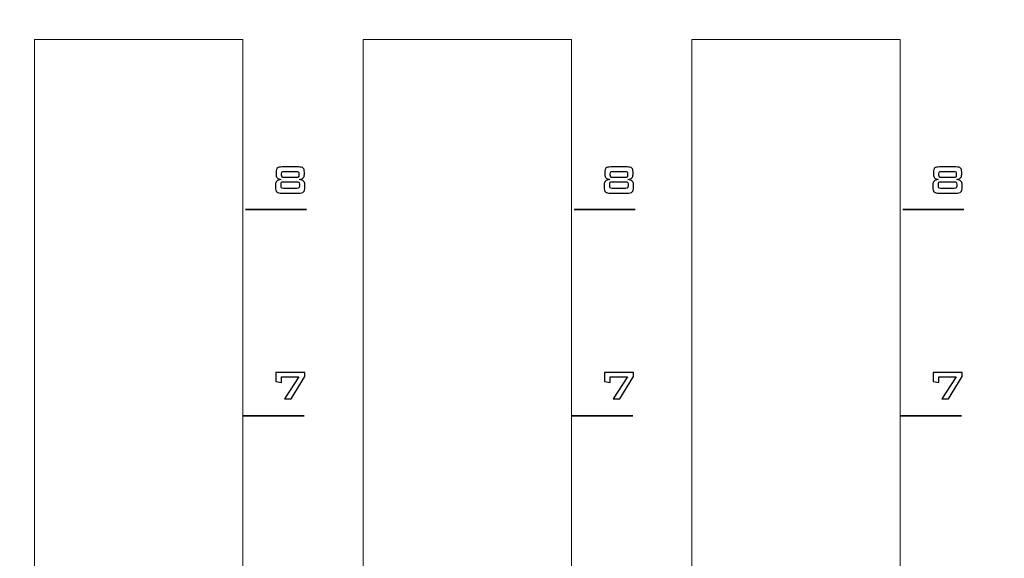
# Model space of a CAD drawing. Header units: millimetres. Extents: x 94562 to 148959, y -25377 to 3008.
# Tile 34 of 187: x 99164 to 99233, y -21943 to -21905. Entities that reach past the tile are written whole.
import ezdxf

# ---------------------------------------------------------------- set-up
doc = ezdxf.new("R2010")
doc.units = ezdxf.units.MM
doc.layers.add('tt_symbole', color=40, linetype='Continuous')

msp = doc.modelspace()

# ---------------------------------------------------------------- linework, layer by layer
at = {"layer": 'tt_symbole', "lineweight": 5}
for points, knots in [([(98937.302, -21884.08), (98937.302, -21884.08), (98939.302, -21882.08), (98939.302, -21882.08), (98939.302, -21882.08), (98939.302, -21882.08), (98955.802, -21882.08), (98955.802, -21882.08), (98955.802, -21882.08), (98955.802, -21882.08), (98955.802, -21881.705), (98955.802, -21881.705), (98955.802, -21881.705), (98955.802, -21880.261), (98956.984, -21879.08), (98958.427, -21879.08), (98958.427, -21879.08), (98958.427, -21879.08), (99398.177, -21879.08), (99398.177, -21879.08), (99398.177, -21879.08), (99399.621, -21879.08), (99400.802, -21880.261), (99400.802, -21881.705), (99400.802, -21881.705), (99400.802, -21881.705), (99400.802, -21882.08), (99400.802, -21882.08), (99400.802, -21882.08), (99400.802, -21882.08), (99417.302, -21882.08), (99417.302, -21882.08), (99417.302, -21882.08), (99417.302, -21882.08), (99419.302, -21884.08), (99419.302, -21884.08), (99419.302, -21884.08), (99419.302, -21884.08), (99419.302, -22049.08), (99419.302, -22049.08), (99419.302, -22049.08), (99419.302, -22049.08), (99417.302, -22051.08), (99417.302, -22051.08), (99417.302, -22051.08), (99417.302, -22051.08), (99400.802, -22051.08), (99400.802, -22051.08), (99400.802, -22051.08), (99400.802, -22051.08), (99400.802, -22051.455), (99400.802, -22051.455), (99400.802, -22051.455), (99400.802, -22052.899), (99399.621, -22054.08), (99398.177, -22054.08), (99398.177, -22054.08), (99398.177, -22054.08), (99397.802, -22054.08), (99397.802, -22054.08), (99397.802, -22054.08), (99397.802, -22054.08), (99397.802, -22055.08), (99397.802, -22055.08), (99397.802, -22055.08), (99397.802, -22055.08), (98958.802, -22055.08), (98958.802, -22055.08), (98958.802, -22055.08), (98958.802, -22055.08), (98958.802, -22054.08), (98958.802, -22054.08), (98958.802, -22054.08), (98958.802, -22054.08), (98958.427, -22054.08), (98958.427, -22054.08), (98958.427, -22054.08), (98956.984, -22054.08), (98955.802, -22052.899), (98955.802, -22051.455), (98955.802, -22051.455), (98955.802, -22051.455), (98955.802, -22051.08), (98955.802, -22051.08), (98955.802, -22051.08), (98955.802, -22051.08), (98939.302, -22051.08), (98939.302, -22051.08), (98939.302, -22051.08), (98939.302, -22051.08), (98937.302, -22049.08), (98937.302, -22049.08), (98937.302, -22049.08), (98937.302, -22049.08), (98937.302, -21884.08), (98937.302, -21884.08)], [0, 0, 0, 0, 0.041667, 0.041667, 0.041667, 0.041667, 0.083333, 0.083333, 0.083333, 0.083333, 0.125, 0.125, 0.125, 0.125, 0.166667, 0.166667, 0.166667, 0.166667, 0.208333, 0.208333, 0.208333, 0.208333, 0.25, 0.25, 0.25, 0.25, 0.291667, 0.291667, 0.291667, 0.291667, 0.333333, 0.333333, 0.333333, 0.333333, 0.375, 0.375, 0.375, 0.375, 0.416667, 0.416667, 0.416667, 0.416667, 0.458333, 0.458333, 0.458333, 0.458333, 0.5, 0.5, 0.5, 0.5, 0.541667, 0.541667, 0.541667, 0.541667, 0.583333, 0.583333, 0.583333, 0.583333, 0.625, 0.625, 0.625, 0.625, 0.666667, 0.666667, 0.666667, 0.666667, 0.708333, 0.708333, 0.708333, 0.708333, 0.75, 0.75, 0.75, 0.75, 0.791667, 0.791667, 0.791667, 0.791667, 0.833333, 0.833333, 0.833333, 0.833333, 0.875, 0.875, 0.875, 0.875, 0.916667, 0.916667, 0.916667, 0.916667, 0.958333, 0.958333, 0.958333, 0.958333, 1, 1, 1, 1]), ([(99165.182, -21906.48), (99165.182, -21906.48), (99179.682, -21906.48), (99179.682, -21906.48), (99179.682, -21906.48), (99179.682, -21906.48), (99179.682, -22025.48), (99179.682, -22025.48), (99179.682, -22025.48), (99179.682, -22025.48), (99165.182, -22025.48), (99165.182, -22025.48), (99165.182, -22025.48), (99165.182, -22025.48), (99165.182, -21906.48), (99165.182, -21906.48)], [0, 0, 0, 0, 0.25, 0.25, 0.25, 0.25, 0.5, 0.5, 0.5, 0.5, 0.75, 0.75, 0.75, 0.75, 1, 1, 1, 1]), ([(99188.042, -21906.48), (99188.042, -21906.48), (99202.542, -21906.48), (99202.542, -21906.48), (99202.542, -21906.48), (99202.542, -21906.48), (99202.542, -22025.48), (99202.542, -22025.48), (99202.542, -22025.48), (99202.542, -22025.48), (99188.042, -22025.48), (99188.042, -22025.48), (99188.042, -22025.48), (99188.042, -22025.48), (99188.042, -21906.48), (99188.042, -21906.48)], [0, 0, 0, 0, 0.25, 0.25, 0.25, 0.25, 0.5, 0.5, 0.5, 0.5, 0.75, 0.75, 0.75, 0.75, 1, 1, 1, 1]), ([(99210.902, -21906.48), (99210.902, -21906.48), (99225.402, -21906.48), (99225.402, -21906.48), (99225.402, -21906.48), (99225.402, -21906.48), (99225.402, -22025.48), (99225.402, -22025.48), (99225.402, -22025.48), (99225.402, -22025.48), (99210.902, -22025.48), (99210.902, -22025.48), (99210.902, -22025.48), (99210.902, -22025.48), (99210.902, -21906.48), (99210.902, -21906.48)], [0, 0, 0, 0, 0.25, 0.25, 0.25, 0.25, 0.5, 0.5, 0.5, 0.5, 0.75, 0.75, 0.75, 0.75, 1, 1, 1, 1])]:
    msp.add_open_spline(points, degree=3, knots=knots, dxfattribs=at)
at = {"layer": 'tt_symbole'}
for points, knots in [([(99183.539, -21915.343), (99183.703, -21915.343), (99183.814, -21915.369), (99183.871, -21915.419), (99183.871, -21915.419), (99183.928, -21915.47), (99183.956, -21915.563), (99183.956, -21915.7), (99183.956, -21915.7), (99183.956, -21915.7), (99183.956, -21915.865), (99183.956, -21915.865), (99183.956, -21915.865), (99183.956, -21915.971), (99183.93, -21916.05), (99183.879, -21916.103), (99183.879, -21916.103), (99183.827, -21916.156), (99183.736, -21916.194), (99183.606, -21916.218), (99183.606, -21916.218), (99183.741, -21916.233), (99183.84, -21916.27), (99183.903, -21916.329), (99183.903, -21916.329), (99183.966, -21916.387), (99183.997, -21916.472), (99183.997, -21916.582), (99183.997, -21916.582), (99183.997, -21916.582), (99183.997, -21916.773), (99183.997, -21916.773), (99183.997, -21916.773), (99183.997, -21916.921), (99183.965, -21917.024), (99183.9, -21917.08), (99183.9, -21917.08), (99183.835, -21917.136), (99183.72, -21917.164), (99183.553, -21917.164), (99183.553, -21917.164), (99183.553, -21917.164), (99182.39, -21917.164), (99182.39, -21917.164), (99182.39, -21917.164), (99182.225, -21917.164), (99182.11, -21917.137), (99182.046, -21917.081), (99182.046, -21917.081), (99181.982, -21917.025), (99181.949, -21916.923), (99181.949, -21916.773), (99181.949, -21916.773), (99181.949, -21916.773), (99181.949, -21916.582), (99181.949, -21916.582), (99181.949, -21916.582), (99181.949, -21916.473), (99181.981, -21916.389), (99182.044, -21916.329), (99182.044, -21916.329), (99182.107, -21916.271), (99182.205, -21916.233), (99182.337, -21916.218), (99182.337, -21916.218), (99182.208, -21916.193), (99182.118, -21916.154), (99182.065, -21916.101), (99182.065, -21916.101), (99182.013, -21916.048), (99181.987, -21915.97), (99181.987, -21915.865), (99181.987, -21915.865), (99181.987, -21915.865), (99181.987, -21915.7), (99181.987, -21915.7), (99181.987, -21915.7), (99181.987, -21915.563), (99182.015, -21915.47), (99182.072, -21915.419), (99182.072, -21915.419), (99182.129, -21915.369), (99182.24, -21915.343), (99182.404, -21915.343), (99182.404, -21915.343), (99182.404, -21915.343), (99183.539, -21915.343), (99183.539, -21915.343)], [0, 0, 0, 0, 0.045455, 0.045455, 0.045455, 0.045455, 0.090909, 0.090909, 0.090909, 0.090909, 0.136364, 0.136364, 0.136364, 0.136364, 0.181818, 0.181818, 0.181818, 0.181818, 0.227273, 0.227273, 0.227273, 0.227273, 0.272727, 0.272727, 0.272727, 0.272727, 0.318182, 0.318182, 0.318182, 0.318182, 0.363636, 0.363636, 0.363636, 0.363636, 0.409091, 0.409091, 0.409091, 0.409091, 0.454545, 0.454545, 0.454545, 0.454545, 0.5, 0.5, 0.5, 0.5, 0.545455, 0.545455, 0.545455, 0.545455, 0.590909, 0.590909, 0.590909, 0.590909, 0.636364, 0.636364, 0.636364, 0.636364, 0.681818, 0.681818, 0.681818, 0.681818, 0.727273, 0.727273, 0.727273, 0.727273, 0.772727, 0.772727, 0.772727, 0.772727, 0.818182, 0.818182, 0.818182, 0.818182, 0.863636, 0.863636, 0.863636, 0.863636, 0.909091, 0.909091, 0.909091, 0.909091, 0.954545, 0.954545, 0.954545, 0.954545, 1, 1, 1, 1]), ([(99183.398, -21915.653), (99183.398, -21915.653), (99182.549, -21915.653), (99182.549, -21915.653), (99182.549, -21915.653), (99182.479, -21915.653), (99182.432, -21915.664), (99182.407, -21915.687), (99182.407, -21915.687), (99182.383, -21915.709), (99182.371, -21915.754), (99182.371, -21915.82), (99182.371, -21915.82), (99182.371, -21915.82), (99182.371, -21915.912), (99182.371, -21915.912), (99182.371, -21915.912), (99182.371, -21915.977), (99182.383, -21916.021), (99182.407, -21916.044), (99182.407, -21916.044), (99182.432, -21916.066), (99182.479, -21916.077), (99182.549, -21916.077), (99182.549, -21916.077), (99182.549, -21916.077), (99183.398, -21916.077), (99183.398, -21916.077), (99183.398, -21916.077), (99183.467, -21916.077), (99183.513, -21916.066), (99183.537, -21916.044), (99183.537, -21916.044), (99183.56, -21916.022), (99183.572, -21915.978), (99183.572, -21915.912), (99183.572, -21915.912), (99183.572, -21915.912), (99183.572, -21915.82), (99183.572, -21915.82), (99183.572, -21915.82), (99183.572, -21915.753), (99183.56, -21915.708), (99183.537, -21915.686), (99183.537, -21915.686), (99183.513, -21915.664), (99183.467, -21915.653), (99183.398, -21915.653)], [0, 0, 0, 0, 0.083333, 0.083333, 0.083333, 0.083333, 0.166667, 0.166667, 0.166667, 0.166667, 0.25, 0.25, 0.25, 0.25, 0.333333, 0.333333, 0.333333, 0.333333, 0.416667, 0.416667, 0.416667, 0.416667, 0.5, 0.5, 0.5, 0.5, 0.583333, 0.583333, 0.583333, 0.583333, 0.666667, 0.666667, 0.666667, 0.666667, 0.75, 0.75, 0.75, 0.75, 0.833333, 0.833333, 0.833333, 0.833333, 0.916667, 0.916667, 0.916667, 0.916667, 1, 1, 1, 1]), ([(99206.399, -21915.343), (99206.563, -21915.343), (99206.674, -21915.369), (99206.731, -21915.419), (99206.731, -21915.419), (99206.788, -21915.47), (99206.816, -21915.563), (99206.816, -21915.7), (99206.816, -21915.7), (99206.816, -21915.7), (99206.816, -21915.865), (99206.816, -21915.865), (99206.816, -21915.865), (99206.816, -21915.971), (99206.79, -21916.05), (99206.739, -21916.103), (99206.739, -21916.103), (99206.687, -21916.156), (99206.596, -21916.194), (99206.466, -21916.218), (99206.466, -21916.218), (99206.601, -21916.233), (99206.7, -21916.27), (99206.763, -21916.329), (99206.763, -21916.329), (99206.826, -21916.387), (99206.857, -21916.472), (99206.857, -21916.582), (99206.857, -21916.582), (99206.857, -21916.582), (99206.857, -21916.773), (99206.857, -21916.773), (99206.857, -21916.773), (99206.857, -21916.921), (99206.825, -21917.024), (99206.76, -21917.08), (99206.76, -21917.08), (99206.695, -21917.136), (99206.58, -21917.164), (99206.413, -21917.164), (99206.413, -21917.164), (99206.413, -21917.164), (99205.25, -21917.164), (99205.25, -21917.164), (99205.25, -21917.164), (99205.085, -21917.164), (99204.97, -21917.137), (99204.906, -21917.081), (99204.906, -21917.081), (99204.842, -21917.025), (99204.809, -21916.923), (99204.809, -21916.773), (99204.809, -21916.773), (99204.809, -21916.773), (99204.809, -21916.582), (99204.809, -21916.582), (99204.809, -21916.582), (99204.809, -21916.473), (99204.841, -21916.389), (99204.904, -21916.329), (99204.904, -21916.329), (99204.967, -21916.271), (99205.065, -21916.233), (99205.197, -21916.218), (99205.197, -21916.218), (99205.068, -21916.193), (99204.978, -21916.154), (99204.925, -21916.101), (99204.925, -21916.101), (99204.873, -21916.048), (99204.847, -21915.97), (99204.847, -21915.865), (99204.847, -21915.865), (99204.847, -21915.865), (99204.847, -21915.7), (99204.847, -21915.7), (99204.847, -21915.7), (99204.847, -21915.563), (99204.875, -21915.47), (99204.932, -21915.419), (99204.932, -21915.419), (99204.989, -21915.369), (99205.1, -21915.343), (99205.264, -21915.343), (99205.264, -21915.343), (99205.264, -21915.343), (99206.399, -21915.343), (99206.399, -21915.343)], [0, 0, 0, 0, 0.045455, 0.045455, 0.045455, 0.045455, 0.090909, 0.090909, 0.090909, 0.090909, 0.136364, 0.136364, 0.136364, 0.136364, 0.181818, 0.181818, 0.181818, 0.181818, 0.227273, 0.227273, 0.227273, 0.227273, 0.272727, 0.272727, 0.272727, 0.272727, 0.318182, 0.318182, 0.318182, 0.318182, 0.363636, 0.363636, 0.363636, 0.363636, 0.409091, 0.409091, 0.409091, 0.409091, 0.454545, 0.454545, 0.454545, 0.454545, 0.5, 0.5, 0.5, 0.5, 0.545455, 0.545455, 0.545455, 0.545455, 0.590909, 0.590909, 0.590909, 0.590909, 0.636364, 0.636364, 0.636364, 0.636364, 0.681818, 0.681818, 0.681818, 0.681818, 0.727273, 0.727273, 0.727273, 0.727273, 0.772727, 0.772727, 0.772727, 0.772727, 0.818182, 0.818182, 0.818182, 0.818182, 0.863636, 0.863636, 0.863636, 0.863636, 0.909091, 0.909091, 0.909091, 0.909091, 0.954545, 0.954545, 0.954545, 0.954545, 1, 1, 1, 1]), ([(99206.258, -21915.653), (99206.258, -21915.653), (99205.409, -21915.653), (99205.409, -21915.653), (99205.409, -21915.653), (99205.339, -21915.653), (99205.292, -21915.664), (99205.267, -21915.687), (99205.267, -21915.687), (99205.243, -21915.709), (99205.231, -21915.754), (99205.231, -21915.82), (99205.231, -21915.82), (99205.231, -21915.82), (99205.231, -21915.912), (99205.231, -21915.912), (99205.231, -21915.912), (99205.231, -21915.977), (99205.243, -21916.021), (99205.267, -21916.044), (99205.267, -21916.044), (99205.292, -21916.066), (99205.339, -21916.077), (99205.409, -21916.077), (99205.409, -21916.077), (99205.409, -21916.077), (99206.258, -21916.077), (99206.258, -21916.077), (99206.258, -21916.077), (99206.327, -21916.077), (99206.373, -21916.066), (99206.397, -21916.044), (99206.397, -21916.044), (99206.42, -21916.022), (99206.432, -21915.978), (99206.432, -21915.912), (99206.432, -21915.912), (99206.432, -21915.912), (99206.432, -21915.82), (99206.432, -21915.82), (99206.432, -21915.82), (99206.432, -21915.753), (99206.42, -21915.708), (99206.397, -21915.686), (99206.397, -21915.686), (99206.373, -21915.664), (99206.327, -21915.653), (99206.258, -21915.653)], [0, 0, 0, 0, 0.083333, 0.083333, 0.083333, 0.083333, 0.166667, 0.166667, 0.166667, 0.166667, 0.25, 0.25, 0.25, 0.25, 0.333333, 0.333333, 0.333333, 0.333333, 0.416667, 0.416667, 0.416667, 0.416667, 0.5, 0.5, 0.5, 0.5, 0.583333, 0.583333, 0.583333, 0.583333, 0.666667, 0.666667, 0.666667, 0.666667, 0.75, 0.75, 0.75, 0.75, 0.833333, 0.833333, 0.833333, 0.833333, 0.916667, 0.916667, 0.916667, 0.916667, 1, 1, 1, 1]), ([(99229.259, -21915.343), (99229.423, -21915.343), (99229.534, -21915.369), (99229.591, -21915.419), (99229.591, -21915.419), (99229.648, -21915.47), (99229.676, -21915.563), (99229.676, -21915.7), (99229.676, -21915.7), (99229.676, -21915.7), (99229.676, -21915.865), (99229.676, -21915.865), (99229.676, -21915.865), (99229.676, -21915.971), (99229.65, -21916.05), (99229.599, -21916.103), (99229.599, -21916.103), (99229.547, -21916.156), (99229.456, -21916.194), (99229.326, -21916.218), (99229.326, -21916.218), (99229.461, -21916.233), (99229.56, -21916.27), (99229.623, -21916.329), (99229.623, -21916.329), (99229.686, -21916.387), (99229.717, -21916.472), (99229.717, -21916.582), (99229.717, -21916.582), (99229.717, -21916.582), (99229.717, -21916.773), (99229.717, -21916.773), (99229.717, -21916.773), (99229.717, -21916.921), (99229.685, -21917.024), (99229.62, -21917.08), (99229.62, -21917.08), (99229.555, -21917.136), (99229.44, -21917.164), (99229.273, -21917.164), (99229.273, -21917.164), (99229.273, -21917.164), (99228.11, -21917.164), (99228.11, -21917.164), (99228.11, -21917.164), (99227.945, -21917.164), (99227.83, -21917.137), (99227.766, -21917.081), (99227.766, -21917.081), (99227.702, -21917.025), (99227.669, -21916.923), (99227.669, -21916.773), (99227.669, -21916.773), (99227.669, -21916.773), (99227.669, -21916.582), (99227.669, -21916.582), (99227.669, -21916.582), (99227.669, -21916.473), (99227.701, -21916.389), (99227.764, -21916.329), (99227.764, -21916.329), (99227.827, -21916.271), (99227.925, -21916.233), (99228.057, -21916.218), (99228.057, -21916.218), (99227.928, -21916.193), (99227.838, -21916.154), (99227.785, -21916.101), (99227.785, -21916.101), (99227.733, -21916.048), (99227.707, -21915.97), (99227.707, -21915.865), (99227.707, -21915.865), (99227.707, -21915.865), (99227.707, -21915.7), (99227.707, -21915.7), (99227.707, -21915.7), (99227.707, -21915.563), (99227.735, -21915.47), (99227.792, -21915.419), (99227.792, -21915.419), (99227.849, -21915.369), (99227.96, -21915.343), (99228.124, -21915.343), (99228.124, -21915.343), (99228.124, -21915.343), (99229.259, -21915.343), (99229.259, -21915.343)], [0, 0, 0, 0, 0.045455, 0.045455, 0.045455, 0.045455, 0.090909, 0.090909, 0.090909, 0.090909, 0.136364, 0.136364, 0.136364, 0.136364, 0.181818, 0.181818, 0.181818, 0.181818, 0.227273, 0.227273, 0.227273, 0.227273, 0.272727, 0.272727, 0.272727, 0.272727, 0.318182, 0.318182, 0.318182, 0.318182, 0.363636, 0.363636, 0.363636, 0.363636, 0.409091, 0.409091, 0.409091, 0.409091, 0.454545, 0.454545, 0.454545, 0.454545, 0.5, 0.5, 0.5, 0.5, 0.545455, 0.545455, 0.545455, 0.545455, 0.590909, 0.590909, 0.590909, 0.590909, 0.636364, 0.636364, 0.636364, 0.636364, 0.681818, 0.681818, 0.681818, 0.681818, 0.727273, 0.727273, 0.727273, 0.727273, 0.772727, 0.772727, 0.772727, 0.772727, 0.818182, 0.818182, 0.818182, 0.818182, 0.863636, 0.863636, 0.863636, 0.863636, 0.909091, 0.909091, 0.909091, 0.909091, 0.954545, 0.954545, 0.954545, 0.954545, 1, 1, 1, 1]), ([(99229.118, -21915.653), (99229.118, -21915.653), (99228.269, -21915.653), (99228.269, -21915.653), (99228.269, -21915.653), (99228.199, -21915.653), (99228.152, -21915.664), (99228.127, -21915.687), (99228.127, -21915.687), (99228.103, -21915.709), (99228.091, -21915.754), (99228.091, -21915.82), (99228.091, -21915.82), (99228.091, -21915.82), (99228.091, -21915.912), (99228.091, -21915.912), (99228.091, -21915.912), (99228.091, -21915.977), (99228.103, -21916.021), (99228.127, -21916.044), (99228.127, -21916.044), (99228.152, -21916.066), (99228.199, -21916.077), (99228.269, -21916.077), (99228.269, -21916.077), (99228.269, -21916.077), (99229.118, -21916.077), (99229.118, -21916.077), (99229.118, -21916.077), (99229.187, -21916.077), (99229.233, -21916.066), (99229.257, -21916.044), (99229.257, -21916.044), (99229.28, -21916.022), (99229.292, -21915.978), (99229.292, -21915.912), (99229.292, -21915.912), (99229.292, -21915.912), (99229.292, -21915.82), (99229.292, -21915.82), (99229.292, -21915.82), (99229.292, -21915.753), (99229.28, -21915.708), (99229.257, -21915.686), (99229.257, -21915.686), (99229.233, -21915.664), (99229.187, -21915.653), (99229.118, -21915.653)], [0, 0, 0, 0, 0.083333, 0.083333, 0.083333, 0.083333, 0.166667, 0.166667, 0.166667, 0.166667, 0.25, 0.25, 0.25, 0.25, 0.333333, 0.333333, 0.333333, 0.333333, 0.416667, 0.416667, 0.416667, 0.416667, 0.5, 0.5, 0.5, 0.5, 0.583333, 0.583333, 0.583333, 0.583333, 0.666667, 0.666667, 0.666667, 0.666667, 0.75, 0.75, 0.75, 0.75, 0.833333, 0.833333, 0.833333, 0.833333, 0.916667, 0.916667, 0.916667, 0.916667, 1, 1, 1, 1]), ([(99183.438, -21916.373), (99183.438, -21916.373), (99182.506, -21916.373), (99182.506, -21916.373), (99182.506, -21916.373), (99182.437, -21916.373), (99182.391, -21916.385), (99182.368, -21916.406), (99182.368, -21916.406), (99182.345, -21916.428), (99182.333, -21916.473), (99182.333, -21916.54), (99182.333, -21916.54), (99182.333, -21916.54), (99182.333, -21916.673), (99182.333, -21916.673), (99182.333, -21916.673), (99182.333, -21916.74), (99182.345, -21916.784), (99182.366, -21916.805), (99182.366, -21916.805), (99182.388, -21916.826), (99182.434, -21916.837), (99182.506, -21916.837), (99182.506, -21916.837), (99182.506, -21916.837), (99183.438, -21916.837), (99183.438, -21916.837), (99183.438, -21916.837), (99183.508, -21916.837), (99183.554, -21916.826), (99183.576, -21916.805), (99183.576, -21916.805), (99183.599, -21916.784), (99183.61, -21916.74), (99183.61, -21916.673), (99183.61, -21916.673), (99183.61, -21916.673), (99183.61, -21916.54), (99183.61, -21916.54), (99183.61, -21916.54), (99183.61, -21916.473), (99183.598, -21916.428), (99183.575, -21916.406), (99183.575, -21916.406), (99183.552, -21916.385), (99183.506, -21916.373), (99183.438, -21916.373)], [0, 0, 0, 0, 0.083333, 0.083333, 0.083333, 0.083333, 0.166667, 0.166667, 0.166667, 0.166667, 0.25, 0.25, 0.25, 0.25, 0.333333, 0.333333, 0.333333, 0.333333, 0.416667, 0.416667, 0.416667, 0.416667, 0.5, 0.5, 0.5, 0.5, 0.583333, 0.583333, 0.583333, 0.583333, 0.666667, 0.666667, 0.666667, 0.666667, 0.75, 0.75, 0.75, 0.75, 0.833333, 0.833333, 0.833333, 0.833333, 0.916667, 0.916667, 0.916667, 0.916667, 1, 1, 1, 1]), ([(99206.298, -21916.373), (99206.298, -21916.373), (99205.366, -21916.373), (99205.366, -21916.373), (99205.366, -21916.373), (99205.297, -21916.373), (99205.251, -21916.385), (99205.228, -21916.406), (99205.228, -21916.406), (99205.205, -21916.428), (99205.193, -21916.473), (99205.193, -21916.54), (99205.193, -21916.54), (99205.193, -21916.54), (99205.193, -21916.673), (99205.193, -21916.673), (99205.193, -21916.673), (99205.193, -21916.74), (99205.205, -21916.784), (99205.226, -21916.805), (99205.226, -21916.805), (99205.248, -21916.826), (99205.294, -21916.837), (99205.366, -21916.837), (99205.366, -21916.837), (99205.366, -21916.837), (99206.298, -21916.837), (99206.298, -21916.837), (99206.298, -21916.837), (99206.368, -21916.837), (99206.414, -21916.826), (99206.436, -21916.805), (99206.436, -21916.805), (99206.459, -21916.784), (99206.47, -21916.74), (99206.47, -21916.673), (99206.47, -21916.673), (99206.47, -21916.673), (99206.47, -21916.54), (99206.47, -21916.54), (99206.47, -21916.54), (99206.47, -21916.473), (99206.458, -21916.428), (99206.435, -21916.406), (99206.435, -21916.406), (99206.412, -21916.385), (99206.366, -21916.373), (99206.298, -21916.373)], [0, 0, 0, 0, 0.083333, 0.083333, 0.083333, 0.083333, 0.166667, 0.166667, 0.166667, 0.166667, 0.25, 0.25, 0.25, 0.25, 0.333333, 0.333333, 0.333333, 0.333333, 0.416667, 0.416667, 0.416667, 0.416667, 0.5, 0.5, 0.5, 0.5, 0.583333, 0.583333, 0.583333, 0.583333, 0.666667, 0.666667, 0.666667, 0.666667, 0.75, 0.75, 0.75, 0.75, 0.833333, 0.833333, 0.833333, 0.833333, 0.916667, 0.916667, 0.916667, 0.916667, 1, 1, 1, 1]), ([(99229.158, -21916.373), (99229.158, -21916.373), (99228.226, -21916.373), (99228.226, -21916.373), (99228.226, -21916.373), (99228.157, -21916.373), (99228.111, -21916.385), (99228.088, -21916.406), (99228.088, -21916.406), (99228.065, -21916.428), (99228.053, -21916.473), (99228.053, -21916.54), (99228.053, -21916.54), (99228.053, -21916.54), (99228.053, -21916.673), (99228.053, -21916.673), (99228.053, -21916.673), (99228.053, -21916.74), (99228.065, -21916.784), (99228.086, -21916.805), (99228.086, -21916.805), (99228.108, -21916.826), (99228.154, -21916.837), (99228.226, -21916.837), (99228.226, -21916.837), (99228.226, -21916.837), (99229.158, -21916.837), (99229.158, -21916.837), (99229.158, -21916.837), (99229.228, -21916.837), (99229.274, -21916.826), (99229.296, -21916.805), (99229.296, -21916.805), (99229.319, -21916.784), (99229.33, -21916.74), (99229.33, -21916.673), (99229.33, -21916.673), (99229.33, -21916.673), (99229.33, -21916.54), (99229.33, -21916.54), (99229.33, -21916.54), (99229.33, -21916.473), (99229.318, -21916.428), (99229.295, -21916.406), (99229.295, -21916.406), (99229.272, -21916.385), (99229.226, -21916.373), (99229.158, -21916.373)], [0, 0, 0, 0, 0.083333, 0.083333, 0.083333, 0.083333, 0.166667, 0.166667, 0.166667, 0.166667, 0.25, 0.25, 0.25, 0.25, 0.333333, 0.333333, 0.333333, 0.333333, 0.416667, 0.416667, 0.416667, 0.416667, 0.5, 0.5, 0.5, 0.5, 0.583333, 0.583333, 0.583333, 0.583333, 0.666667, 0.666667, 0.666667, 0.666667, 0.75, 0.75, 0.75, 0.75, 0.833333, 0.833333, 0.833333, 0.833333, 0.916667, 0.916667, 0.916667, 0.916667, 1, 1, 1, 1]), ([(99182.581, -21931.494), (99182.581, -21931.494), (99183.563, -21929.951), (99183.563, -21929.951), (99183.563, -21929.951), (99183.563, -21929.951), (99182.359, -21929.951), (99182.359, -21929.951), (99182.359, -21929.951), (99182.359, -21929.951), (99182.359, -21930.344), (99182.359, -21930.344), (99182.359, -21930.344), (99182.359, -21930.344), (99181.975, -21930.277), (99181.975, -21930.277), (99181.975, -21930.277), (99181.975, -21930.277), (99181.975, -21929.641), (99181.975, -21929.641), (99181.975, -21929.641), (99181.975, -21929.641), (99183.997, -21929.641), (99183.997, -21929.641), (99183.997, -21929.641), (99183.997, -21929.641), (99183.997, -21929.934), (99183.997, -21929.934), (99183.997, -21929.934), (99183.997, -21929.934), (99183.045, -21931.494), (99183.045, -21931.494), (99183.045, -21931.494), (99183.045, -21931.494), (99182.581, -21931.494), (99182.581, -21931.494)], [0, 0, 0, 0, 0.111111, 0.111111, 0.111111, 0.111111, 0.222222, 0.222222, 0.222222, 0.222222, 0.333333, 0.333333, 0.333333, 0.333333, 0.444444, 0.444444, 0.444444, 0.444444, 0.555556, 0.555556, 0.555556, 0.555556, 0.666667, 0.666667, 0.666667, 0.666667, 0.777778, 0.777778, 0.777778, 0.777778, 0.888889, 0.888889, 0.888889, 0.888889, 1, 1, 1, 1]), ([(99205.441, -21931.494), (99205.441, -21931.494), (99206.423, -21929.951), (99206.423, -21929.951), (99206.423, -21929.951), (99206.423, -21929.951), (99205.219, -21929.951), (99205.219, -21929.951), (99205.219, -21929.951), (99205.219, -21929.951), (99205.219, -21930.344), (99205.219, -21930.344), (99205.219, -21930.344), (99205.219, -21930.344), (99204.835, -21930.277), (99204.835, -21930.277), (99204.835, -21930.277), (99204.835, -21930.277), (99204.835, -21929.641), (99204.835, -21929.641), (99204.835, -21929.641), (99204.835, -21929.641), (99206.857, -21929.641), (99206.857, -21929.641), (99206.857, -21929.641), (99206.857, -21929.641), (99206.857, -21929.934), (99206.857, -21929.934), (99206.857, -21929.934), (99206.857, -21929.934), (99205.905, -21931.494), (99205.905, -21931.494), (99205.905, -21931.494), (99205.905, -21931.494), (99205.441, -21931.494), (99205.441, -21931.494)], [0, 0, 0, 0, 0.111111, 0.111111, 0.111111, 0.111111, 0.222222, 0.222222, 0.222222, 0.222222, 0.333333, 0.333333, 0.333333, 0.333333, 0.444444, 0.444444, 0.444444, 0.444444, 0.555556, 0.555556, 0.555556, 0.555556, 0.666667, 0.666667, 0.666667, 0.666667, 0.777778, 0.777778, 0.777778, 0.777778, 0.888889, 0.888889, 0.888889, 0.888889, 1, 1, 1, 1]), ([(99228.301, -21931.494), (99228.301, -21931.494), (99229.283, -21929.951), (99229.283, -21929.951), (99229.283, -21929.951), (99229.283, -21929.951), (99228.079, -21929.951), (99228.079, -21929.951), (99228.079, -21929.951), (99228.079, -21929.951), (99228.079, -21930.344), (99228.079, -21930.344), (99228.079, -21930.344), (99228.079, -21930.344), (99227.695, -21930.277), (99227.695, -21930.277), (99227.695, -21930.277), (99227.695, -21930.277), (99227.695, -21929.641), (99227.695, -21929.641), (99227.695, -21929.641), (99227.695, -21929.641), (99229.717, -21929.641), (99229.717, -21929.641), (99229.717, -21929.641), (99229.717, -21929.641), (99229.717, -21929.934), (99229.717, -21929.934), (99229.717, -21929.934), (99229.717, -21929.934), (99228.765, -21931.494), (99228.765, -21931.494), (99228.765, -21931.494), (99228.765, -21931.494), (99228.301, -21931.494), (99228.301, -21931.494)], [0, 0, 0, 0, 0.111111, 0.111111, 0.111111, 0.111111, 0.222222, 0.222222, 0.222222, 0.222222, 0.333333, 0.333333, 0.333333, 0.333333, 0.444444, 0.444444, 0.444444, 0.444444, 0.555556, 0.555556, 0.555556, 0.555556, 0.666667, 0.666667, 0.666667, 0.666667, 0.777778, 0.777778, 0.777778, 0.777778, 0.888889, 0.888889, 0.888889, 0.888889, 1, 1, 1, 1])]:
    msp.add_open_spline(points, degree=3, knots=knots, dxfattribs=at)
at = {"layer": 'tt_symbole', "lineweight": 35}
for points in [[(99179.851, -21918.313), (99179.851, -21918.313), (99184.111, -21918.313), (99184.111, -21918.313)], [(99202.711, -21918.313), (99202.711, -21918.313), (99206.971, -21918.313), (99206.971, -21918.313)], [(99225.571, -21918.313), (99225.571, -21918.313), (99229.831, -21918.313), (99229.831, -21918.313)], [(99179.682, -21932.67), (99179.682, -21932.67), (99183.942, -21932.67), (99183.942, -21932.67)], [(99202.542, -21932.67), (99202.542, -21932.67), (99206.802, -21932.67), (99206.802, -21932.67)], [(99225.402, -21932.67), (99225.402, -21932.67), (99229.662, -21932.67), (99229.662, -21932.67)]]:
    msp.add_open_spline(points, degree=3, dxfattribs=at)

doc.saveas('drawing.dxf')
